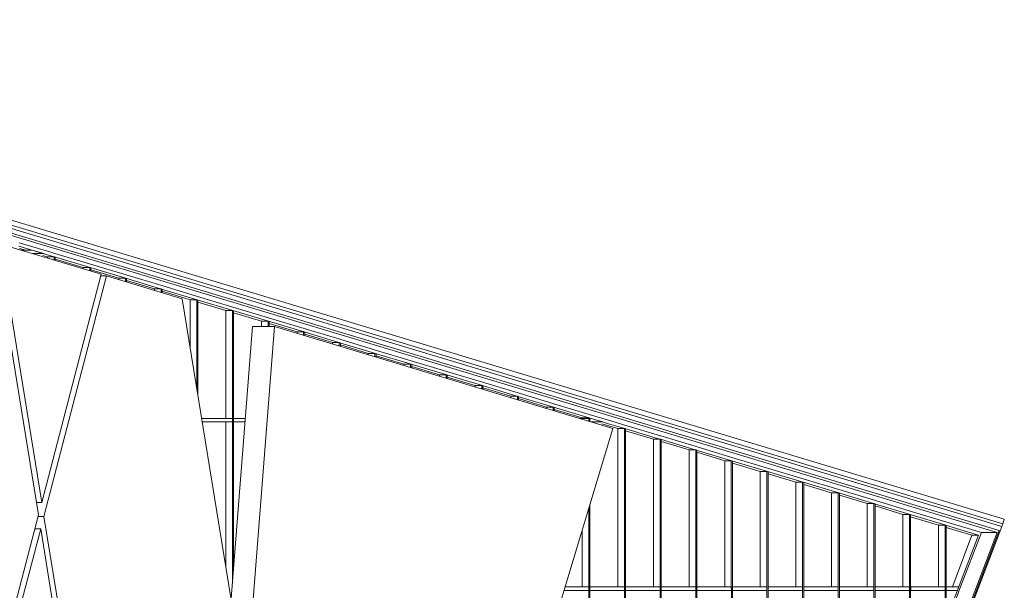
# Model space of a CAD drawing. Header units: inches. Extents: x 424 to 2043, y -237 to 445.
# Tile 201 of 256: x 582.83 to 596.86, y 169.38 to 177.51. Entities that reach past the tile are written whole.
import ezdxf

# ---------------------------------------------------------------- set-up
doc = ezdxf.new("R2010")
doc.units = ezdxf.units.IN
doc.header["$MEASUREMENT"] = 0
for name, color, linetype, lineweight in [('A-GENM', 13, 'Continuous', 9), ('A-GLAZ-CURT', 52, 'Continuous', 9), ('A-GLAZ-CWMG', 51, 'Continuous', 9)]:
    doc.layers.add(name, color=color, linetype=linetype, lineweight=lineweight)

# ---------------------------------------------------------------- blocks, each defined once
blk = doc.blocks.new('Generic Models 2 - Generic Models 2-140614-South')
at = {"layer": 'A-GENM'}
for p, q in [((-104.464, 24.91), (-80.826, 17.788)), ((-80.847, 17.725), (-104.392, 24.819)), ((-80.861, 17.683), (-104.345, 24.759)), ((-80.899, 17.628), (-104.301, 24.679)), ((-104.289, 24.638), (-80.928, 17.6)), ((-80.861, 17.683), (-86.982, 1.6)), ((-80.847, 17.725), (-80.862, 17.684)), ((-80.826, 17.788), (-80.847, 17.725)), ((-80.899, 17.628), (-87, 1.6)), ((-83.06, 12), (-80.928, 17.6)), ((-80.928, 17.6), (-81.152, 17.6))]:
    blk.add_line(p, q, dxfattribs=at)
blk = doc.blocks.new('Generic Models 3 - Generic Models 3-147078-South')
at = {"layer": 'A-GENM'}
for p, q in [((-94.588, 17.853), (-95.221, 21.74)), ((-93.694, 21.28), (-95.143, 21.717)), ((-95.143, 21.717), (-94.542, 18.028)), ((-94.542, 18.028), (-93.694, 21.28)), ((-93.616, 21.257), (-94.51, 17.828)), ((-93.616, 21.257), (-93.701, 21.257)), ((-92.539, 20.932), (-93.616, 21.257)), ((-91.676, 15.627), (-92.539, 20.932)), ((-91.844, 16.661), (-91.54, 20.535)), ((-91.223, 20.535), (-91.605, 15.651)), ((-91.223, 20.535), (-91.54, 20.535)), ((-86.405, 19.084), (-91.223, 20.535)), ((-90.141, 6.651), (-86.405, 19.084)), ((-94.617, 18.028), (-94.542, 18.028)), ((-96.362, 11.048), (-94.588, 17.853)), ((-94.51, 17.828), (-94.595, 17.828)), ((-94.51, 17.828), (-92.481, 5.361)), ((-94.556, 17.653), (-96.33, 10.848)), ((-94.556, 17.653), (-94.64, 17.653)), ((-92.505, 5.053), (-94.556, 17.653))]:
    blk.add_line(p, q, dxfattribs=at)
blk = doc.blocks.new('Rectangular Mullion - 50 x 150mm-137292-South')
at = {"layer": 'A-GLAZ-CWMG'}
for p, q in [((-81.662, 17.703), (-81.192, 17.562)), ((-81.152, 17.6), (-81.66, 17.753)), ((-81.286, 17.562), (-81.192, 17.562))]:
    blk.add_line(p, q, dxfattribs=at)
blk = doc.blocks.new('System Panel - Glazed-V24-South')
at = {"layer": 'A-GLAZ-CURT'}
blk.add_line((-91.919, 17.122), (-91.919, 19.175), dxfattribs=at)
blk = doc.blocks.new('System Panel - Glazed-V25-South')
at = {"layer": 'A-GLAZ-CURT'}
blk.add_line((-86.841, 16.825), (-86.841, 17.632), dxfattribs=at)
blk = doc.blocks.new('System Panel - Glazed-137481-South')
at = {"layer": 'A-GLAZ-CURT'}
for p, q in [((-86.333, 19.082), (-86.558, 19.15)), ((-86.333, 16.825), (-86.333, 19.082))]:
    blk.add_line(p, q, dxfattribs=at)
blk = doc.blocks.new('System Panel - Glazed-137482-South')
at = {"layer": 'A-GLAZ-CURT'}
for p, q in [((-85.825, 18.929), (-86.223, 19.049)), ((-85.825, 16.825), (-85.825, 18.929))]:
    blk.add_line(p, q, dxfattribs=at)
blk = doc.blocks.new('System Panel - Glazed-137483-South')
at = {"layer": 'A-GLAZ-CURT'}
for p, q in [((-85.317, 18.776), (-85.715, 18.896)), ((-85.317, 16.825), (-85.317, 18.776))]:
    blk.add_line(p, q, dxfattribs=at)
blk = doc.blocks.new('System Panel - Glazed-137484-South')
at = {"layer": 'A-GLAZ-CURT'}
for p, q in [((-84.809, 18.623), (-85.207, 18.743)), ((-84.809, 16.825), (-84.809, 18.623))]:
    blk.add_line(p, q, dxfattribs=at)
blk = doc.blocks.new('System Panel - Glazed-137485-South')
at = {"layer": 'A-GLAZ-CURT'}
for p, q in [((-84.302, 18.47), (-84.699, 18.59)), ((-84.302, 16.825), (-84.302, 18.47))]:
    blk.add_line(p, q, dxfattribs=at)
blk = doc.blocks.new('System Panel - Glazed-137486-South')
at = {"layer": 'A-GLAZ-CURT'}
for p, q in [((-83.794, 18.317), (-84.191, 18.437)), ((-83.794, 16.825), (-83.794, 18.317))]:
    blk.add_line(p, q, dxfattribs=at)
blk = doc.blocks.new('System Panel - Glazed-137487-South')
at = {"layer": 'A-GLAZ-CURT'}
for p, q in [((-83.286, 18.164), (-83.683, 18.284)), ((-83.286, 16.825), (-83.286, 18.164))]:
    blk.add_line(p, q, dxfattribs=at)
blk = doc.blocks.new('System Panel - Glazed-137488-South')
at = {"layer": 'A-GLAZ-CURT'}
for p, q in [((-82.778, 18.011), (-83.175, 18.131)), ((-82.778, 16.825), (-82.778, 18.011))]:
    blk.add_line(p, q, dxfattribs=at)
blk = doc.blocks.new('System Panel - Glazed-137489-South')
at = {"layer": 'A-GLAZ-CURT'}
for p, q in [((-82.27, 17.858), (-82.668, 17.978)), ((-82.27, 16.825), (-82.27, 17.858))]:
    blk.add_line(p, q, dxfattribs=at)
blk = doc.blocks.new('System Panel - Glazed-137490-South')
at = {"layer": 'A-GLAZ-CURT'}
for p, q in [((-81.762, 17.705), (-82.16, 17.825)), ((-81.762, 16.825), (-81.762, 17.705))]:
    blk.add_line(p, q, dxfattribs=at)
blk = doc.blocks.new('System Panel - Glazed-137491-South')
at = {"layer": 'A-GLAZ-CURT'}
for p, q in [((-81.286, 17.562), (-81.652, 17.672)), ((-81.566, 16.825), (-81.286, 17.562))]:
    blk.add_line(p, q, dxfattribs=at)
blk = doc.blocks.new('System Panel - Glazed-137492-South')
at = {"layer": 'A-GLAZ-CURT'}
for p, q in [((-94.458, 21.531), (-94.524, 21.55)), ((-94.458, 21.51), (-94.458, 21.531))]:
    blk.add_line(p, q, dxfattribs=at)
blk = doc.blocks.new('System Panel - Glazed-137493-South')
at = {"layer": 'A-GLAZ-CURT'}
for p, q in [((-93.95, 21.378), (-94.348, 21.497)), ((-93.95, 21.357), (-93.95, 21.378))]:
    blk.add_line(p, q, dxfattribs=at)
blk = doc.blocks.new('System Panel - Glazed-137494-South')
at = {"layer": 'A-GLAZ-CURT'}
for p, q in [((-93.443, 21.225), (-93.84, 21.344)), ((-93.443, 21.204), (-93.443, 21.225))]:
    blk.add_line(p, q, dxfattribs=at)
blk = doc.blocks.new('System Panel - Glazed-137495-South')
at = {"layer": 'A-GLAZ-CURT'}
for p, q in [((-92.935, 21.072), (-93.332, 21.191)), ((-92.935, 21.051), (-92.935, 21.072))]:
    blk.add_line(p, q, dxfattribs=at)
blk = doc.blocks.new('System Panel - Glazed-137496-South')
at = {"layer": 'A-GLAZ-CURT'}
for p, q in [((-92.427, 20.918), (-92.824, 21.038)), ((-92.427, 20.242), (-92.427, 20.918))]:
    blk.add_line(p, q, dxfattribs=at)
blk = doc.blocks.new('System Panel - Glazed-137497-South')
at = {"layer": 'A-GLAZ-CURT'}
for p, q in [((-91.919, 20.765), (-92.316, 20.885)), ((-91.919, 19.225), (-91.919, 20.765))]:
    blk.add_line(p, q, dxfattribs=at)
blk = doc.blocks.new('System Panel - Glazed-137498-South')
at = {"layer": 'A-GLAZ-CURT'}
for p, q in [((-91.411, 20.612), (-91.809, 20.732)), ((-91.411, 20.535), (-91.411, 20.612))]:
    blk.add_line(p, q, dxfattribs=at)
blk = doc.blocks.new('System Panel - Glazed-137499-South')
at = {"layer": 'A-GLAZ-CURT'}
for p, q in [((-90.903, 20.459), (-91.301, 20.579)), ((-90.903, 20.439), (-90.903, 20.459))]:
    blk.add_line(p, q, dxfattribs=at)
blk = doc.blocks.new('System Panel - Glazed-137500-South')
at = {"layer": 'A-GLAZ-CURT'}
for p, q in [((-90.396, 20.306), (-90.793, 20.426)), ((-90.396, 20.286), (-90.396, 20.306))]:
    blk.add_line(p, q, dxfattribs=at)
blk = doc.blocks.new('System Panel - Glazed-137501-South')
at = {"layer": 'A-GLAZ-CURT'}
for p, q in [((-89.888, 20.153), (-90.285, 20.273)), ((-89.888, 20.133), (-89.888, 20.153))]:
    blk.add_line(p, q, dxfattribs=at)
blk = doc.blocks.new('System Panel - Glazed-137502-South')
at = {"layer": 'A-GLAZ-CURT'}
for p, q in [((-89.38, 20), (-89.777, 20.12)), ((-89.38, 19.98), (-89.38, 20))]:
    blk.add_line(p, q, dxfattribs=at)
blk = doc.blocks.new('System Panel - Glazed-137503-South')
at = {"layer": 'A-GLAZ-CURT'}
for p, q in [((-88.872, 19.847), (-89.269, 19.967)), ((-88.872, 19.827), (-88.872, 19.847))]:
    blk.add_line(p, q, dxfattribs=at)
blk = doc.blocks.new('System Panel - Glazed-137504-South')
at = {"layer": 'A-GLAZ-CURT'}
for p, q in [((-88.364, 19.694), (-88.762, 19.814)), ((-88.364, 19.674), (-88.364, 19.694))]:
    blk.add_line(p, q, dxfattribs=at)
blk = doc.blocks.new('System Panel - Glazed-137505-South')
at = {"layer": 'A-GLAZ-CURT'}
for p, q in [((-87.856, 19.541), (-88.254, 19.661)), ((-87.856, 19.521), (-87.856, 19.541))]:
    blk.add_line(p, q, dxfattribs=at)
blk = doc.blocks.new('System Panel - Glazed-137506-South')
at = {"layer": 'A-GLAZ-CURT'}
for p, q in [((-87.349, 19.388), (-87.746, 19.508)), ((-87.349, 19.368), (-87.349, 19.388))]:
    blk.add_line(p, q, dxfattribs=at)
blk = doc.blocks.new('System Panel - Glazed-137507-South')
at = {"layer": 'A-GLAZ-CURT'}
for p, q in [((-86.841, 19.235), (-87.238, 19.355)), ((-86.841, 19.225), (-86.841, 19.235))]:
    blk.add_line(p, q, dxfattribs=at)
blk = doc.blocks.new('System Panel - Glazed-137524-South')
at = {"layer": 'A-GLAZ-CURT'}
blk.add_line((-94.772, 21.625), (-94.856, 21.65), dxfattribs=at)
blk = doc.blocks.new('Rectangular Mullion - 50 x 150mm-137303-South')
at = {"layer": 'A-GLAZ-CWMG'}
for p, q in [((-94.43, 21.55), (-94.358, 21.529)), ((-94.356, 21.578), (-94.428, 21.6))]:
    blk.add_line(p, q, dxfattribs=at)
blk = doc.blocks.new('Rectangular Mullion - 50 x 150mm-137304-South')
at = {"layer": 'A-GLAZ-CWMG'}
for p, q in [((-94.358, 21.529), (-93.85, 21.376)), ((-93.848, 21.425), (-94.356, 21.578))]:
    blk.add_line(p, q, dxfattribs=at)
blk = doc.blocks.new('Rectangular Mullion - 50 x 150mm-137298-South')
at = {"layer": 'A-GLAZ-CWMG'}
for p, q in [((-104.007, 24.436), (-103.499, 24.283)), ((-103.497, 24.332), (-104.005, 24.485))]:
    blk.add_line(p, q, dxfattribs=at)
blk = doc.blocks.new('Rectangular Mullion - 50 x 150mm-137305-South')
at = {"layer": 'A-GLAZ-CWMG'}
for p, q in [((-87.248, 19.386), (-86.74, 19.233)), ((-86.739, 19.283), (-87.246, 19.436))]:
    blk.add_line(p, q, dxfattribs=at)
blk = doc.blocks.new('Rectangular Mullion - 50 x 150mm-137306-South')
at = {"layer": 'A-GLAZ-CWMG'}
for p, q in [((-86.464, 19.15), (-86.232, 19.08)), ((-86.231, 19.13), (-86.463, 19.2))]:
    blk.add_line(p, q, dxfattribs=at)
blk = doc.blocks.new('Rectangular Mullion - 50 x 150mm-137307-South')
at = {"layer": 'A-GLAZ-CWMG'}
for p, q in [((-86.232, 19.08), (-85.725, 18.927)), ((-85.723, 18.977), (-86.231, 19.13))]:
    blk.add_line(p, q, dxfattribs=at)
blk = doc.blocks.new('Rectangular Mullion - 50 x 150mm-137308-South')
at = {"layer": 'A-GLAZ-CWMG'}
for p, q in [((-86.74, 19.233), (-86.464, 19.15)), ((-86.463, 19.2), (-86.739, 19.283))]:
    blk.add_line(p, q, dxfattribs=at)
blk = doc.blocks.new('Rectangular Mullion - 50 x 150mm-137309-South')
at = {"layer": 'A-GLAZ-CWMG'}
for p, q in [((-94.866, 21.682), (-94.43, 21.55)), ((-94.428, 21.6), (-94.864, 21.731))]:
    blk.add_line(p, q, dxfattribs=at)
blk = doc.blocks.new('Rectangular Mullion - 50 x 150mm-137340-South')
at = {"layer": 'A-GLAZ-CWMG'}
for p, q in [((-81.468, 16.838), (-81.671, 16.303)), ((-81.66, 16.266), (-81.457, 16.8))]:
    blk.add_line(p, q, dxfattribs=at)
blk = doc.blocks.new('Rectangular Mullion - 50 x 150mm-137347-South')
at = {"layer": 'A-GLAZ-CWMG'}
for p, q in [((-81.192, 17.562), (-81.468, 16.838)), ((-81.457, 16.8), (-81.152, 17.6)), ((-81.192, 17.562), (-81.286, 17.562))]:
    blk.add_line(p, q, dxfattribs=at)
blk = doc.blocks.new('Rectangular Mullion - 50 x 150mm-V41-South')
at = {"layer": 'A-GLAZ-CWMG'}
for p, q in [((-87.098, 16.775), (-86.747, 16.775)), ((-86.747, 16.825), (-87.083, 16.825)), ((-86.747, 16.825), (-86.747, 16.775))]:
    blk.add_line(p, q, dxfattribs=at)
blk = doc.blocks.new('Rectangular Mullion - 50 x 150mm-V28-South')
at = {"layer": 'A-GLAZ-CWMG'}
for p, q in [((-89.777, 7.175), (-89.777, 7.225)), ((-89.286, 7.225), (-89.777, 7.225)), ((-89.777, 7.175), (-89.286, 7.175)), ((-89.286, 7.225), (-89.286, 7.175))]:
    blk.add_line(p, q, dxfattribs=at)
blk = doc.blocks.new('Rectangular Mullion - 50 x 150mm-137360-South')
at = {"layer": 'A-GLAZ-CWMG'}
for p, q in [((-81.652, 16.775), (-81.652, 16.825)), ((-81.473, 16.825), (-81.652, 16.825)), ((-81.652, 16.775), (-81.492, 16.775)), ((-81.492, 16.775), (-81.473, 16.825))]:
    blk.add_line(p, q, dxfattribs=at)
blk = doc.blocks.new('Rectangular Mullion - 50 x 150mm-V44-South')
at = {"layer": 'A-GLAZ-CWMG'}
for p, q in [((-91.825, 19.225), (-92.261, 19.225)), ((-91.825, 19.225), (-91.825, 19.175)), ((-92.253, 19.175), (-91.825, 19.175))]:
    blk.add_line(p, q, dxfattribs=at)
blk = doc.blocks.new('Rectangular Mullion - 50 x 150mm-V45-South')
at = {"layer": 'A-GLAZ-CWMG'}
for p, q in [((-91.809, 19.175), (-91.809, 19.225)), ((-91.643, 19.225), (-91.809, 19.225)), ((-91.809, 19.175), (-91.647, 19.175))]:
    blk.add_line(p, q, dxfattribs=at)
blk = doc.blocks.new('Rectangular Mullion - 50 x 150mm-V46-South')
at = {"layer": 'A-GLAZ-CWMG'}
for q in [(-86.873, 19.225), (-86.747, 19.187)]:
    blk.add_line((-86.747, 19.225), q, dxfattribs=at)
blk = doc.blocks.new('Rectangular Mullion - 50 x 150mm-137361-South')
at = {"layer": 'A-GLAZ-CWMG'}
for p, q in [((-86.73, 19.182), (-86.73, 19.225)), ((-86.712, 19.225), (-86.73, 19.225)), ((-86.547, 19.175), (-86.712, 19.225)), ((-86.707, 19.175), (-86.547, 19.175))]:
    blk.add_line(p, q, dxfattribs=at)
blk = doc.blocks.new('Rectangular Mullion - 50 x 150mm-137362-South')
at = {"layer": 'A-GLAZ-CWMG'}
for p, q in [((-94.678, 21.625), (-94.839, 21.625)), ((-94.512, 21.575), (-94.678, 21.625)), ((-94.673, 21.575), (-94.512, 21.575))]:
    blk.add_line(p, q, dxfattribs=at)
blk = doc.blocks.new('Rectangular Mullion - 50 x 150mm-137389-South')
at = {"layer": 'A-GLAZ-CWMG'}
for p, q in [((-82.176, 16.8), (-82.176, 14.976)), ((-82.16, 15.02), (-82.16, 16.8)), ((-82.176, 14.976), (-82.16, 15.02)), ((-82.27, 14.976), (-82.176, 14.976))]:
    blk.add_line(p, q, dxfattribs=at)
blk = doc.blocks.new('Rectangular Mullion - 50 x 150mm-137390-South')
at = {"layer": 'A-GLAZ-CWMG'}
for p, q in [((-81.669, 16.8), (-81.669, 16.31)), ((-81.652, 16.354), (-81.652, 16.8)), ((-81.762, 16.31), (-81.669, 16.31)), ((-81.669, 16.31), (-81.652, 16.354))]:
    blk.add_line(p, q, dxfattribs=at)
blk = doc.blocks.new('Rectangular Mullion - 50 x 150mm-V56-South')
at = {"layer": 'A-GLAZ-CWMG'}
for p, q in [((-88.778, 9.6), (-88.778, 7.2)), ((-88.762, 7.2), (-88.762, 9.6))]:
    blk.add_line(p, q, dxfattribs=at)
blk = doc.blocks.new('Rectangular Mullion - 50 x 150mm-V74-South')
at = {"layer": 'A-GLAZ-CWMG'}
for p, q in [((-91.825, 19.2), (-91.825, 16.901)), ((-91.809, 17.113), (-91.809, 19.2))]:
    blk.add_line(p, q, dxfattribs=at)
blk = doc.blocks.new('Rectangular Mullion - 50 x 150mm-V75-South')
at = {"layer": 'A-GLAZ-CWMG'}
for p, q in [((-86.747, 19.2), (-86.747, 19.187)), ((-86.73, 19.182), (-86.73, 19.2)), ((-86.73, 16.8), (-86.73, 18)), ((-86.747, 17.945), (-86.747, 16.8))]:
    blk.add_line(p, q, dxfattribs=at)
blk = doc.blocks.new('Rectangular Mullion - 50 x 150mm-137393-South')
at = {"layer": 'A-GLAZ-CWMG'}
for p, q in [((-86.239, 19.082), (-86.333, 19.082)), ((-86.232, 19.08), (-86.239, 19.082)), ((-86.239, 19.082), (-86.239, 16.8)), ((-86.222, 19.077), (-86.232, 19.08)), ((-86.222, 16.8), (-86.222, 19.077))]:
    blk.add_line(p, q, dxfattribs=at)
blk = doc.blocks.new('Rectangular Mullion - 50 x 150mm-137394-South')
at = {"layer": 'A-GLAZ-CWMG'}
for p, q in [((-85.731, 18.929), (-85.825, 18.929)), ((-85.725, 18.927), (-85.731, 18.929)), ((-85.731, 18.929), (-85.731, 16.8)), ((-85.715, 18.924), (-85.725, 18.927)), ((-85.715, 16.8), (-85.715, 18.924))]:
    blk.add_line(p, q, dxfattribs=at)
blk = doc.blocks.new('Rectangular Mullion - 50 x 150mm-137395-South')
at = {"layer": 'A-GLAZ-CWMG'}
for p, q in [((-85.223, 18.776), (-85.317, 18.776)), ((-85.217, 18.774), (-85.223, 18.776)), ((-85.223, 18.776), (-85.223, 16.8)), ((-85.207, 18.771), (-85.217, 18.774)), ((-85.207, 16.8), (-85.207, 18.771))]:
    blk.add_line(p, q, dxfattribs=at)
blk = doc.blocks.new('Rectangular Mullion - 50 x 150mm-137396-South')
at = {"layer": 'A-GLAZ-CWMG'}
for p, q in [((-84.716, 18.623), (-84.809, 18.623)), ((-84.709, 18.621), (-84.716, 18.623)), ((-84.716, 18.623), (-84.716, 16.8)), ((-84.699, 18.618), (-84.709, 18.621)), ((-84.699, 16.8), (-84.699, 18.618))]:
    blk.add_line(p, q, dxfattribs=at)
blk = doc.blocks.new('Rectangular Mullion - 50 x 150mm-137397-South')
at = {"layer": 'A-GLAZ-CWMG'}
for p, q in [((-84.208, 18.47), (-84.302, 18.47)), ((-84.201, 18.468), (-84.208, 18.47)), ((-84.208, 18.47), (-84.208, 16.8)), ((-84.191, 18.465), (-84.201, 18.468)), ((-84.191, 16.8), (-84.191, 18.465))]:
    blk.add_line(p, q, dxfattribs=at)
blk = doc.blocks.new('Rectangular Mullion - 50 x 150mm-137398-South')
at = {"layer": 'A-GLAZ-CWMG'}
for p, q in [((-83.7, 18.317), (-83.794, 18.317)), ((-83.693, 18.315), (-83.7, 18.317)), ((-83.7, 18.317), (-83.7, 16.8)), ((-83.683, 18.312), (-83.693, 18.315)), ((-83.683, 16.8), (-83.683, 18.312))]:
    blk.add_line(p, q, dxfattribs=at)
blk = doc.blocks.new('Rectangular Mullion - 50 x 150mm-137399-South')
at = {"layer": 'A-GLAZ-CWMG'}
for p, q in [((-83.192, 18.164), (-83.286, 18.164)), ((-83.185, 18.162), (-83.192, 18.164)), ((-83.192, 18.164), (-83.192, 16.8)), ((-83.175, 18.159), (-83.185, 18.162)), ((-83.175, 16.8), (-83.175, 18.159))]:
    blk.add_line(p, q, dxfattribs=at)
blk = doc.blocks.new('Rectangular Mullion - 50 x 150mm-137400-South')
at = {"layer": 'A-GLAZ-CWMG'}
for p, q in [((-82.684, 18.011), (-82.778, 18.011)), ((-82.678, 18.009), (-82.684, 18.011)), ((-82.684, 18.011), (-82.684, 16.8)), ((-82.668, 18.006), (-82.678, 18.009)), ((-82.668, 16.8), (-82.668, 18.006))]:
    blk.add_line(p, q, dxfattribs=at)
blk = doc.blocks.new('Rectangular Mullion - 50 x 150mm-137401-South')
at = {"layer": 'A-GLAZ-CWMG'}
for p, q in [((-82.176, 17.858), (-82.27, 17.858)), ((-82.17, 17.856), (-82.176, 17.858)), ((-82.176, 17.858), (-82.176, 16.8)), ((-82.16, 17.853), (-82.17, 17.856)), ((-82.16, 16.8), (-82.16, 17.853))]:
    blk.add_line(p, q, dxfattribs=at)
blk = doc.blocks.new('Rectangular Mullion - 50 x 150mm-137402-South')
at = {"layer": 'A-GLAZ-CWMG'}
for p, q in [((-81.669, 17.705), (-81.762, 17.705)), ((-81.662, 17.703), (-81.669, 17.705)), ((-81.669, 17.705), (-81.669, 16.8)), ((-81.652, 17.7), (-81.662, 17.703)), ((-81.652, 16.8), (-81.652, 17.7))]:
    blk.add_line(p, q, dxfattribs=at)
blk = doc.blocks.new('Rectangular Mullion - 50 x 150mm-137403-South')
at = {"layer": 'A-GLAZ-CWMG'}
for p, q in [((-94.365, 21.531), (-94.458, 21.531)), ((-94.358, 21.529), (-94.365, 21.531)), ((-94.365, 21.531), (-94.365, 21.482)), ((-94.348, 21.526), (-94.358, 21.529)), ((-94.348, 21.477), (-94.348, 21.526))]:
    blk.add_line(p, q, dxfattribs=at)
blk = doc.blocks.new('Rectangular Mullion - 50 x 150mm-137404-South')
at = {"layer": 'A-GLAZ-CWMG'}
for p, q in [((-93.857, 21.378), (-93.95, 21.378)), ((-93.85, 21.376), (-93.857, 21.378)), ((-93.857, 21.378), (-93.857, 21.329)), ((-93.84, 21.372), (-93.85, 21.376)), ((-93.84, 21.324), (-93.84, 21.372))]:
    blk.add_line(p, q, dxfattribs=at)
blk = doc.blocks.new('Rectangular Mullion - 50 x 150mm-137405-South')
at = {"layer": 'A-GLAZ-CWMG'}
for p, q in [((-93.349, 21.225), (-93.443, 21.225)), ((-93.342, 21.223), (-93.349, 21.225)), ((-93.349, 21.225), (-93.349, 21.176)), ((-93.332, 21.219), (-93.342, 21.223)), ((-93.332, 21.171), (-93.332, 21.219))]:
    blk.add_line(p, q, dxfattribs=at)
blk = doc.blocks.new('Rectangular Mullion - 50 x 150mm-137406-South')
at = {"layer": 'A-GLAZ-CWMG'}
for p, q in [((-92.841, 21.072), (-92.935, 21.072)), ((-92.834, 21.069), (-92.841, 21.072)), ((-92.841, 21.072), (-92.841, 21.023)), ((-92.824, 21.066), (-92.834, 21.069)), ((-92.824, 21.018), (-92.824, 21.066))]:
    blk.add_line(p, q, dxfattribs=at)
blk = doc.blocks.new('Rectangular Mullion - 50 x 150mm-137407-South')
at = {"layer": 'A-GLAZ-CWMG'}
for p, q in [((-92.333, 20.918), (-92.427, 20.918)), ((-92.326, 20.916), (-92.333, 20.918)), ((-92.333, 20.918), (-92.333, 19.665)), ((-92.316, 20.913), (-92.326, 20.916)), ((-92.316, 19.563), (-92.316, 20.913))]:
    blk.add_line(p, q, dxfattribs=at)
blk = doc.blocks.new('Rectangular Mullion - 50 x 150mm-137408-South')
at = {"layer": 'A-GLAZ-CWMG'}
for p, q in [((-91.825, 20.765), (-91.919, 20.765)), ((-91.819, 20.763), (-91.825, 20.765)), ((-91.825, 20.765), (-91.825, 19.2)), ((-91.809, 20.76), (-91.819, 20.763)), ((-91.809, 19.2), (-91.809, 20.76))]:
    blk.add_line(p, q, dxfattribs=at)
blk = doc.blocks.new('Rectangular Mullion - 50 x 150mm-137409-South')
at = {"layer": 'A-GLAZ-CWMG'}
for p, q in [((-91.317, 20.612), (-91.411, 20.612)), ((-91.311, 20.61), (-91.317, 20.612)), ((-91.317, 20.612), (-91.317, 20.535)), ((-91.301, 20.607), (-91.311, 20.61)), ((-91.301, 20.535), (-91.301, 20.607))]:
    blk.add_line(p, q, dxfattribs=at)
blk = doc.blocks.new('Rectangular Mullion - 50 x 150mm-137410-South')
at = {"layer": 'A-GLAZ-CWMG'}
for p, q in [((-90.81, 20.459), (-90.903, 20.459)), ((-90.803, 20.457), (-90.81, 20.459)), ((-90.81, 20.459), (-90.81, 20.411)), ((-90.793, 20.454), (-90.803, 20.457)), ((-90.793, 20.406), (-90.793, 20.454))]:
    blk.add_line(p, q, dxfattribs=at)
blk = doc.blocks.new('Rectangular Mullion - 50 x 150mm-137411-South')
at = {"layer": 'A-GLAZ-CWMG'}
for p, q in [((-90.302, 20.306), (-90.396, 20.306)), ((-90.295, 20.304), (-90.302, 20.306)), ((-90.302, 20.306), (-90.302, 20.258)), ((-90.285, 20.301), (-90.295, 20.304)), ((-90.285, 20.253), (-90.285, 20.301))]:
    blk.add_line(p, q, dxfattribs=at)
blk = doc.blocks.new('Rectangular Mullion - 50 x 150mm-137412-South')
at = {"layer": 'A-GLAZ-CWMG'}
for p, q in [((-89.794, 20.153), (-89.888, 20.153)), ((-89.787, 20.151), (-89.794, 20.153)), ((-89.794, 20.153), (-89.794, 20.105)), ((-89.777, 20.148), (-89.787, 20.151)), ((-89.777, 20.1), (-89.777, 20.148))]:
    blk.add_line(p, q, dxfattribs=at)
blk = doc.blocks.new('Rectangular Mullion - 50 x 150mm-137413-South')
at = {"layer": 'A-GLAZ-CWMG'}
for p, q in [((-89.286, 20), (-89.38, 20)), ((-89.279, 19.998), (-89.286, 20)), ((-89.286, 20), (-89.286, 19.952)), ((-89.269, 19.995), (-89.279, 19.998)), ((-89.269, 19.947), (-89.269, 19.995))]:
    blk.add_line(p, q, dxfattribs=at)
blk = doc.blocks.new('Rectangular Mullion - 50 x 150mm-137414-South')
at = {"layer": 'A-GLAZ-CWMG'}
for p, q in [((-88.778, 19.847), (-88.872, 19.847)), ((-88.772, 19.845), (-88.778, 19.847)), ((-88.778, 19.847), (-88.778, 19.799)), ((-88.762, 19.842), (-88.772, 19.845)), ((-88.762, 19.794), (-88.762, 19.842))]:
    blk.add_line(p, q, dxfattribs=at)
blk = doc.blocks.new('Rectangular Mullion - 50 x 150mm-137415-South')
at = {"layer": 'A-GLAZ-CWMG'}
for p, q in [((-88.27, 19.694), (-88.364, 19.694)), ((-88.264, 19.692), (-88.27, 19.694)), ((-88.27, 19.694), (-88.27, 19.646)), ((-88.254, 19.689), (-88.264, 19.692)), ((-88.254, 19.641), (-88.254, 19.689))]:
    blk.add_line(p, q, dxfattribs=at)
blk = doc.blocks.new('Rectangular Mullion - 50 x 150mm-137416-South')
at = {"layer": 'A-GLAZ-CWMG'}
for p, q in [((-87.763, 19.541), (-87.856, 19.541)), ((-87.756, 19.539), (-87.763, 19.541)), ((-87.763, 19.541), (-87.763, 19.493)), ((-87.746, 19.536), (-87.756, 19.539)), ((-87.746, 19.488), (-87.746, 19.536))]:
    blk.add_line(p, q, dxfattribs=at)
blk = doc.blocks.new('Rectangular Mullion - 50 x 150mm-137417-South')
at = {"layer": 'A-GLAZ-CWMG'}
for p, q in [((-87.255, 19.388), (-87.349, 19.388)), ((-87.248, 19.386), (-87.255, 19.388)), ((-87.255, 19.388), (-87.255, 19.34)), ((-87.238, 19.383), (-87.248, 19.386)), ((-87.238, 19.335), (-87.238, 19.383))]:
    blk.add_line(p, q, dxfattribs=at)
blk = doc.blocks.new('Rectangular Mullion - 50 x 150mm-137418-South')
at = {"layer": 'A-GLAZ-CWMG'}
for p, q in [((-86.747, 19.235), (-86.841, 19.235)), ((-86.74, 19.233), (-86.747, 19.235)), ((-86.747, 19.235), (-86.747, 19.2)), ((-86.73, 19.23), (-86.74, 19.233)), ((-86.73, 19.2), (-86.73, 19.23))]:
    blk.add_line(p, q, dxfattribs=at)

msp = doc.modelspace()

# ---------------------------------------------------------------- block references
at = {"layer": 'A-GENM'}
for name in ['Generic Models 2 - Generic Models 2-140614-South', 'Generic Models 3 - Generic Models 3-147078-South']:
    msp.add_blockref(name, (677.681, 152.6), dxfattribs=at)
at = {"layer": 'A-GLAZ-CURT'}
for name in ['System Panel - Glazed-137524-South', 'System Panel - Glazed-137492-South', 'System Panel - Glazed-137493-South', 'System Panel - Glazed-137494-South', 'System Panel - Glazed-137495-South', 'System Panel - Glazed-137496-South', 'System Panel - Glazed-137497-South', 'System Panel - Glazed-137498-South', 'System Panel - Glazed-137499-South', 'System Panel - Glazed-137500-South', 'System Panel - Glazed-137501-South', 'System Panel - Glazed-137502-South', 'System Panel - Glazed-137503-South', 'System Panel - Glazed-137504-South', 'System Panel - Glazed-137505-South', 'System Panel - Glazed-137506-South', 'System Panel - Glazed-137507-South', 'System Panel - Glazed-V24-South', 'System Panel - Glazed-137481-South', 'System Panel - Glazed-137482-South', 'System Panel - Glazed-137483-South', 'System Panel - Glazed-137484-South', 'System Panel - Glazed-137485-South', 'System Panel - Glazed-137486-South', 'System Panel - Glazed-137487-South', 'System Panel - Glazed-137488-South', 'System Panel - Glazed-137489-South', 'System Panel - Glazed-137490-South', 'System Panel - Glazed-V25-South', 'System Panel - Glazed-137491-South']:
    msp.add_blockref(name, (677.681, 152.6), dxfattribs=at)
at = {"layer": 'A-GLAZ-CWMG'}
for name, p in [('Rectangular Mullion - 50 x 150mm-137309-South', (677.681, 152.6)), ('Rectangular Mullion - 50 x 150mm-137362-South', (677.681, 152.6)), ('Rectangular Mullion - 50 x 150mm-137403-South', (677.681, 152.6)), ('Rectangular Mullion - 50 x 150mm-137303-South', (677.681, 152.6)), ('Rectangular Mullion - 50 x 150mm-137304-South', (677.681, 152.6)), ('Rectangular Mullion - 50 x 150mm-137404-South', (677.681, 152.6)), ('Rectangular Mullion - 50 x 150mm-137298-South', (687.838, 149.54)), ('Rectangular Mullion - 50 x 150mm-137298-South', (688.346, 149.387)), ('Rectangular Mullion - 50 x 150mm-137405-South', (677.681, 152.6)), ('Rectangular Mullion - 50 x 150mm-137298-South', (688.854, 149.234)), ('Rectangular Mullion - 50 x 150mm-137406-South', (677.681, 152.6)), ('Rectangular Mullion - 50 x 150mm-137298-South', (689.362, 149.081)), ('Rectangular Mullion - 50 x 150mm-137407-South', (677.681, 152.6)), ('Rectangular Mullion - 50 x 150mm-137298-South', (689.87, 148.928)), ('Rectangular Mullion - 50 x 150mm-137408-South', (677.681, 152.6)), ('Rectangular Mullion - 50 x 150mm-137409-South', (677.681, 152.6)), ('Rectangular Mullion - 50 x 150mm-137298-South', (690.377, 148.775)), ('Rectangular Mullion - 50 x 150mm-137410-South', (677.681, 152.6)), ('Rectangular Mullion - 50 x 150mm-137298-South', (690.885, 148.622)), ('Rectangular Mullion - 50 x 150mm-137411-South', (677.681, 152.6)), ('Rectangular Mullion - 50 x 150mm-137298-South', (691.393, 148.469)), ('Rectangular Mullion - 50 x 150mm-137412-South', (677.681, 152.6)), ('Rectangular Mullion - 50 x 150mm-137298-South', (691.901, 148.316)), ('Rectangular Mullion - 50 x 150mm-137413-South', (677.681, 152.6)), ('Rectangular Mullion - 50 x 150mm-137298-South', (692.409, 148.163)), ('Rectangular Mullion - 50 x 150mm-137414-South', (677.681, 152.6)), ('Rectangular Mullion - 50 x 150mm-137298-South', (692.917, 148.01)), ('Rectangular Mullion - 50 x 150mm-137415-South', (677.681, 152.6)), ('Rectangular Mullion - 50 x 150mm-137298-South', (693.425, 147.857)), ('Rectangular Mullion - 50 x 150mm-137298-South', (693.932, 147.704)), ('Rectangular Mullion - 50 x 150mm-137416-South', (677.681, 152.6)), ('Rectangular Mullion - 50 x 150mm-137305-South', (677.681, 152.6)), ('Rectangular Mullion - 50 x 150mm-137417-South', (677.681, 152.6)), ('Rectangular Mullion - 50 x 150mm-137308-South', (677.681, 152.6)), ('Rectangular Mullion - 50 x 150mm-V44-South', (677.681, 152.6)), ('Rectangular Mullion - 50 x 150mm-V74-South', (677.681, 152.6)), ('Rectangular Mullion - 50 x 150mm-V45-South', (677.681, 152.6)), ('Rectangular Mullion - 50 x 150mm-V46-South', (677.681, 152.6)), ('Rectangular Mullion - 50 x 150mm-137418-South', (677.681, 152.6)), ('Rectangular Mullion - 50 x 150mm-V75-South', (677.681, 152.6)), ('Rectangular Mullion - 50 x 150mm-137361-South', (677.681, 152.6)), ('Rectangular Mullion - 50 x 150mm-137306-South', (677.681, 152.6)), ('Rectangular Mullion - 50 x 150mm-137307-South', (677.681, 152.6)), ('Rectangular Mullion - 50 x 150mm-137393-South', (677.681, 152.6)), ('Rectangular Mullion - 50 x 150mm-137394-South', (677.681, 152.6)), ('Rectangular Mullion - 50 x 150mm-137298-South', (695.964, 147.092)), ('Rectangular Mullion - 50 x 150mm-137395-South', (677.681, 152.6)), ('Rectangular Mullion - 50 x 150mm-137298-South', (696.472, 146.939)), ('Rectangular Mullion - 50 x 150mm-137396-South', (677.681, 152.6)), ('Rectangular Mullion - 50 x 150mm-137298-South', (696.979, 146.786)), ('Rectangular Mullion - 50 x 150mm-137397-South', (677.681, 152.6)), ('Rectangular Mullion - 50 x 150mm-137298-South', (697.487, 146.633)), ('Rectangular Mullion - 50 x 150mm-137398-South', (677.681, 152.6)), ('Rectangular Mullion - 50 x 150mm-137298-South', (697.995, 146.48)), ('Rectangular Mullion - 50 x 150mm-137399-South', (677.681, 152.6)), ('Rectangular Mullion - 50 x 150mm-137298-South', (698.503, 146.327)), ('Rectangular Mullion - 50 x 150mm-137400-South', (677.681, 152.6)), ('Rectangular Mullion - 50 x 150mm-137298-South', (699.011, 146.174)), ('Rectangular Mullion - 50 x 150mm-137298-South', (699.519, 146.021)), ('Rectangular Mullion - 50 x 150mm-137401-South', (677.681, 152.6)), ('Rectangular Mullion - 50 x 150mm-137292-South', (677.681, 152.6)), ('Rectangular Mullion - 50 x 150mm-137402-South', (677.681, 152.6)), ('Rectangular Mullion - 50 x 150mm-137347-South', (677.681, 152.6)), ('Rectangular Mullion - 50 x 150mm-V41-South', (677.681, 152.6)), ('Rectangular Mullion - 50 x 150mm-V56-South', (679.713, 159.8)), ('Rectangular Mullion - 50 x 150mm-V28-South', (680.729, 162.2)), ('Rectangular Mullion - 50 x 150mm-V56-South', (680.221, 159.8)), ('Rectangular Mullion - 50 x 150mm-V28-South', (681.236, 162.2)), ('Rectangular Mullion - 50 x 150mm-V56-South', (680.729, 159.8)), ('Rectangular Mullion - 50 x 150mm-V28-South', (681.744, 162.2)), ('Rectangular Mullion - 50 x 150mm-V56-South', (681.236, 159.8)), ('Rectangular Mullion - 50 x 150mm-V28-South', (682.252, 162.2)), ('Rectangular Mullion - 50 x 150mm-V56-South', (681.744, 159.8)), ('Rectangular Mullion - 50 x 150mm-V28-South', (682.76, 162.2)), ('Rectangular Mullion - 50 x 150mm-V56-South', (682.252, 159.8)), ('Rectangular Mullion - 50 x 150mm-V28-South', (683.268, 162.2)), ('Rectangular Mullion - 50 x 150mm-V56-South', (682.76, 159.8)), ('Rectangular Mullion - 50 x 150mm-V28-South', (683.776, 162.2)), ('Rectangular Mullion - 50 x 150mm-V56-South', (683.268, 159.8)), ('Rectangular Mullion - 50 x 150mm-V28-South', (684.283, 162.2)), ('Rectangular Mullion - 50 x 150mm-V56-South', (683.776, 159.8)), ('Rectangular Mullion - 50 x 150mm-V28-South', (684.791, 162.2)), ('Rectangular Mullion - 50 x 150mm-137389-South', (677.681, 152.6)), ('Rectangular Mullion - 50 x 150mm-V28-South', (685.299, 162.2)), ('Rectangular Mullion - 50 x 150mm-137390-South', (677.681, 152.6)), ('Rectangular Mullion - 50 x 150mm-137340-South', (677.681, 152.6)), ('Rectangular Mullion - 50 x 150mm-137360-South', (677.681, 152.6))]:
    msp.add_blockref(name, p, dxfattribs=at)

doc.saveas('drawing.dxf')
